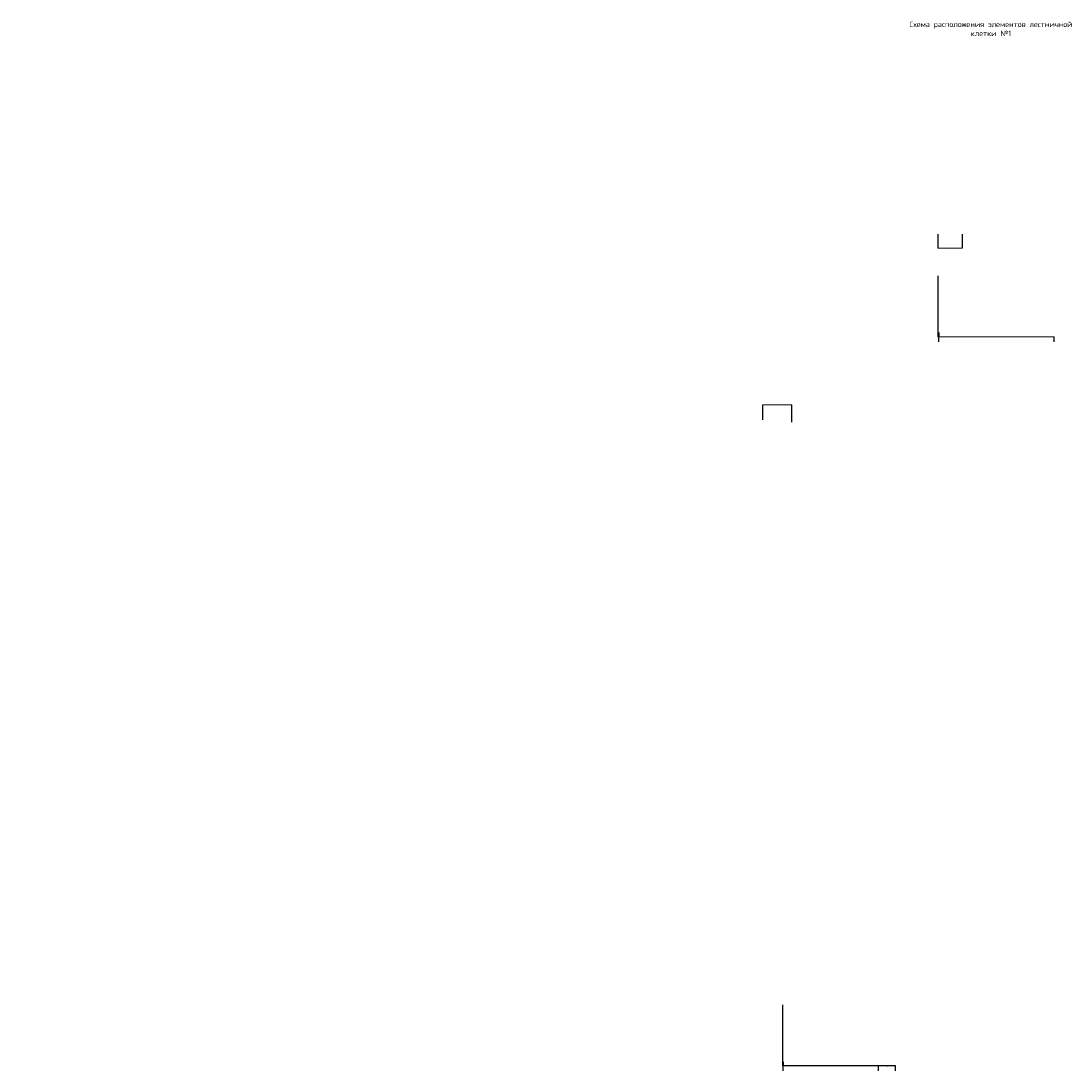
# Model space of a CAD drawing. Header units: millimetres. Extents: x 40580 to 1930067, y -240640 to 81020.
# Tile 50 of 256: x 219821 to 286731, y -27158 to 40173. Entities that reach past the tile are written whole.
import ezdxf

# ---------------------------------------------------------------- set-up
doc = ezdxf.new("R2010")
doc.units = ezdxf.units.MM
doc.layers.add('RAZMER', color=7, linetype='Continuous', lineweight=9)
doc.layers.add('ТЕКСТ', color=7, linetype='Continuous', lineweight=15)
doc.layers.add('Стена_ бетон не несущ.', color=7, linetype='Continuous', lineweight=35, true_color=0xb4b496)
doc.layers.add('Тонкие', color=7, linetype='Continuous')
doc.styles.add('GOST 2.304', font='isocpeur.ttf', dxfattribs={"width": 0.8})
doc.styles.add('ГОСТ', font='isocpeur.ttf')
doc.dimstyles.new('ГОСТ', dxfattribs={"dimscale": 0, "dimtxt": 2.5, "dimasz": 2.5, "dimexe": 1.25, "dimexo": 0.625, "dimtad": 1, "dimdec": 0, "dimtxsty": 'ГОСТ', "dimblk": 'ARCHTICK', "dimcen": 2.5, "dimdle": 1.5, "dimclrd": 256, "dimclre": 256, "dimclrt": 256, "dimadec": 0, "dimazin": 0, "dimtfac": 1, "dimtdec": 0, "dimtmove": 1, "dimatfit": 3, "dimfxl": 1, "dimtfill": 1, "dimlwd": -1, "dimarcsym": 0})

# ---------------------------------------------------------------- blocks, each defined once
blk = doc.blocks.new('_ArchTick')
at = {"color": 0, "linetype": 'ByBlock', "const_width": 0.15}
blk.add_lwpolyline([(-0.5, -0.5), (0.5, 0.5)], dxfattribs=at)
blk = doc.blocks.new('*D16759')
at = {"layer": 'Defpoints', "color": 0}
for p in [(282292, 19923), (282292, 19923), (286092, 19599)]:
    blk.add_point(p, dxfattribs=at)
at = {"layer": 'RAZMER', "ltscale": 100}
blk.add_line((286094, 19923), (282291, 19923), dxfattribs=at)
at = {"layer": 'RAZMER', "lineweight": -2, "ltscale": 100}
for p, q in [((282292, 19924), (282292, 19924)), ((286092, 19600), (286092, 19924))]:
    blk.add_line(p, q, dxfattribs=at)
at = {"layer": 'RAZMER', "xscale": 2.5, "yscale": 2.5, "zscale": 2.5, "rotation": 180}
blk.add_blockref('_ArchTick', (282292, 19923), dxfattribs=at)
at = {"layer": 'RAZMER', "xscale": 2.5, "yscale": 2.5, "zscale": 2.5}
blk.add_blockref('_ArchTick', (286092, 19923), dxfattribs=at)
at = {"layer": 'RAZMER', "insert": (283292, 19925), "char_height": 2.5, "attachment_point": 5, "style": 'ГОСТ', "bg_fill": 3, "box_fill_scale": 1.1, "bg_fill_color": 256, "bg_fill_true_color": 13158600, "bg_fill_transparency": 0}
blk.add_mtext('3800', dxfattribs=at)
blk = doc.blocks.new('*D16760')
at = {"layer": 'Defpoints', "color": 0}
for p in [(278692, 19923), (278692, 19599), (282292, 19923)]:
    blk.add_point(p, dxfattribs=at)
at = {"layer": 'RAZMER', "ltscale": 100}
blk.add_line((282294, 19923), (278691, 19923), dxfattribs=at)
at = {"layer": 'RAZMER', "lineweight": -2, "ltscale": 100}
for p, q in [((278692, 19600), (278692, 19924)), ((282292, 19924), (282292, 19924))]:
    blk.add_line(p, q, dxfattribs=at)
at = {"layer": 'RAZMER', "xscale": 2.5, "yscale": 2.5, "zscale": 2.5, "rotation": 180}
blk.add_blockref('_ArchTick', (278692, 19923), dxfattribs=at)
at = {"layer": 'RAZMER', "xscale": 2.5, "yscale": 2.5, "zscale": 2.5}
blk.add_blockref('_ArchTick', (282292, 19923), dxfattribs=at)
at = {"layer": 'RAZMER', "insert": (280242, 19925), "char_height": 2.5, "attachment_point": 5, "style": 'ГОСТ', "bg_fill": 3, "box_fill_scale": 1.1, "bg_fill_color": 256, "bg_fill_true_color": 13158600, "bg_fill_transparency": 0}
blk.add_mtext('3600', dxfattribs=at)
blk = doc.blocks.new('*D16761')
at = {"layer": 'Defpoints', "color": 0}
blk.add_point((278642, 23839), dxfattribs=at)
at = {"layer": 'RAZMER', "lineweight": -2}
for p, q in [((278642, 23839), (278642, 19922)), ((278692, 20188), (278692, 19922))]:
    blk.add_line(p, q, dxfattribs=at)
at = {"layer": 'RAZMER'}
blk.add_line((278694, 19923), (278641, 19923), dxfattribs=at)
at = {"layer": 'RAZMER', "xscale": 2.5, "yscale": 2.5, "zscale": 2.5, "rotation": 180}
blk.add_blockref('_ArchTick', (278642, 19923), dxfattribs=at)
at = {"layer": 'RAZMER', "xscale": 2.5, "yscale": 2.5, "zscale": 2.5}
blk.add_blockref('_ArchTick', (278692, 19923), dxfattribs=at)
at = {"layer": 'RAZMER', "insert": (278667, 19925), "char_height": 2.5, "attachment_point": 5, "style": 'ГОСТ', "bg_fill": 3, "box_fill_scale": 1.1, "bg_fill_color": 256, "bg_fill_true_color": 13158600, "bg_fill_transparency": 0}
blk.add_mtext('50', dxfattribs=at)
at = {"layer": 'Defpoints', "color": 0}
for p in [(278642, 19923), (278692, 20188)]:
    blk.add_point(p, dxfattribs=at)
blk = doc.blocks.new('*D16762')
at = {"layer": 'Defpoints', "color": 0}
for p in [(267420, 15556), (267420, 14591), (269271, 14450)]:
    blk.add_point(p, dxfattribs=at)
at = {"layer": 'RAZMER'}
blk.add_line((269272, 15556), (267419, 15556), dxfattribs=at)
at = {"layer": 'RAZMER', "lineweight": -2}
for p, q in [((267420, 14592), (267420, 15557)), ((269271, 14450), (269271, 15557))]:
    blk.add_line(p, q, dxfattribs=at)
at = {"layer": 'RAZMER', "xscale": 2.5, "yscale": 2.5, "zscale": 2.5, "rotation": 180}
blk.add_blockref('_ArchTick', (267420, 15556), dxfattribs=at)
at = {"layer": 'RAZMER', "xscale": 2.5, "yscale": 2.5, "zscale": 2.5}
blk.add_blockref('_ArchTick', (269271, 15556), dxfattribs=at)
at = {"layer": 'RAZMER', "insert": (268345, 15558), "char_height": 2.5, "attachment_point": 5, "style": 'ГОСТ', "bg_fill": 3, "box_fill_scale": 1.1, "bg_fill_color": 256, "bg_fill_true_color": 13158600, "bg_fill_transparency": 0}
blk.add_mtext('1850', dxfattribs=at)
blk = doc.blocks.new('*D16763')
at = {"layer": 'Defpoints', "color": 0}
for p in [(278642, 26509), (280193, 26509), (278642, 25602)]:
    blk.add_point(p, dxfattribs=at)
at = {"layer": 'RAZMER', "lineweight": -2}
for p, q in [((278642, 26509), (278642, 25601)), ((280193, 26509), (280193, 25601))]:
    blk.add_line(p, q, dxfattribs=at)
at = {"layer": 'RAZMER'}
blk.add_line((280194, 25602), (278641, 25602), dxfattribs=at)
at = {"layer": 'RAZMER', "xscale": 2.5, "yscale": 2.5, "zscale": 2.5, "rotation": 180}
blk.add_blockref('_ArchTick', (278642, 25602), dxfattribs=at)
at = {"layer": 'RAZMER', "xscale": 2.5, "yscale": 2.5, "zscale": 2.5}
blk.add_blockref('_ArchTick', (280193, 25602), dxfattribs=at)
at = {"layer": 'RAZMER', "insert": (279417, 25604), "char_height": 2.5, "attachment_point": 5, "style": 'ГОСТ', "bg_fill": 3, "box_fill_scale": 1.1, "bg_fill_color": 256, "bg_fill_true_color": 13158600, "bg_fill_transparency": 0}
blk.add_mtext('1550', dxfattribs=at)
blk = doc.blocks.new('*D16879')
at = {"layer": 'Defpoints', "color": 0}
for p in [(274821, -26834), (274821, -27158), (275921, -27158)]:
    blk.add_point(p, dxfattribs=at)
at = {"layer": 'Тонкие', "ltscale": 100}
for p, q in [((275923, -26834), (274820, -26834)), ((275396, -26838), (275371, -26834)), ((275402, -26838), (275396, -26838))]:
    blk.add_line(p, q, dxfattribs=at)
at = {"layer": 'Тонкие', "lineweight": -2, "ltscale": 100}
for p, q in [((274821, -27157), (274821, -26833)), ((275921, -27157), (275921, -26833))]:
    blk.add_line(p, q, dxfattribs=at)
at = {"layer": 'Тонкие', "xscale": 2.5, "yscale": 2.5, "zscale": 2.5, "rotation": 180}
blk.add_blockref('_ArchTick', (274821, -26834), dxfattribs=at)
at = {"layer": 'Тонкие', "xscale": 2.5, "yscale": 2.5, "zscale": 2.5}
blk.add_blockref('_ArchTick', (275921, -26834), dxfattribs=at)
at = {"layer": 'Тонкие', "insert": (275399, -26836), "char_height": 2.5, "attachment_point": 5, "style": 'ГОСТ', "bg_fill": 3, "box_fill_scale": 1.1, "bg_fill_color": 256, "bg_fill_true_color": 13158600, "bg_fill_transparency": 0}
blk.add_mtext('1100', dxfattribs=at)
blk = doc.blocks.new('*D16880')
at = {"layer": 'Defpoints', "color": 0}
for p in [(271821, -26834), (271821, -26834), (274821, -27158)]:
    blk.add_point(p, dxfattribs=at)
at = {"layer": 'Тонкие', "ltscale": 100}
blk.add_line((274823, -26834), (271820, -26834), dxfattribs=at)
at = {"layer": 'Тонкие', "lineweight": -2, "ltscale": 100}
for p, q in [((271821, -26833), (271821, -26833)), ((274821, -27157), (274821, -26833))]:
    blk.add_line(p, q, dxfattribs=at)
at = {"layer": 'Тонкие', "xscale": 2.5, "yscale": 2.5, "zscale": 2.5, "rotation": 180}
blk.add_blockref('_ArchTick', (271821, -26834), dxfattribs=at)
at = {"layer": 'Тонкие', "xscale": 2.5, "yscale": 2.5, "zscale": 2.5}
blk.add_blockref('_ArchTick', (274821, -26834), dxfattribs=at)
at = {"layer": 'Тонкие', "insert": (273321, -26832), "char_height": 2.5, "attachment_point": 5, "style": 'ГОСТ', "bg_fill": 3, "box_fill_scale": 1.1, "bg_fill_color": 256, "bg_fill_true_color": 13158600, "bg_fill_transparency": 0}
blk.add_mtext('3000', dxfattribs=at)
blk = doc.blocks.new('*D16881')
at = {"layer": 'Defpoints', "color": 0}
for p in [(268721, -26834), (271821, -26834), (268721, -27158)]:
    blk.add_point(p, dxfattribs=at)
at = {"layer": 'Тонкие', "ltscale": 100}
blk.add_line((271823, -26834), (268720, -26834), dxfattribs=at)
at = {"layer": 'Тонкие', "lineweight": -2, "ltscale": 100}
for p, q in [((268721, -27157), (268721, -26833)), ((271821, -26833), (271821, -26833))]:
    blk.add_line(p, q, dxfattribs=at)
at = {"layer": 'Тонкие', "xscale": 2.5, "yscale": 2.5, "zscale": 2.5, "rotation": 180}
blk.add_blockref('_ArchTick', (268721, -26834), dxfattribs=at)
at = {"layer": 'Тонкие', "xscale": 2.5, "yscale": 2.5, "zscale": 2.5}
blk.add_blockref('_ArchTick', (271821, -26834), dxfattribs=at)
at = {"layer": 'Тонкие', "insert": (270271, -26832), "char_height": 2.5, "attachment_point": 5, "style": 'ГОСТ', "bg_fill": 3, "box_fill_scale": 1.1, "bg_fill_color": 256, "bg_fill_true_color": 13158600, "bg_fill_transparency": 0}
blk.add_mtext('3100', dxfattribs=at)
blk = doc.blocks.new('*D16882')
at = {"layer": 'Defpoints', "color": 0}
blk.add_point((268671, -22918), dxfattribs=at)
at = {"layer": 'Тонкие', "lineweight": -2}
for p, q in [((268671, -22918), (268671, -26835)), ((268721, -26569), (268721, -26835))]:
    blk.add_line(p, q, dxfattribs=at)
at = {"layer": 'Тонкие'}
blk.add_line((268723, -26834), (268670, -26834), dxfattribs=at)
at = {"layer": 'Тонкие', "xscale": 2.5, "yscale": 2.5, "zscale": 2.5, "rotation": 180}
blk.add_blockref('_ArchTick', (268671, -26834), dxfattribs=at)
at = {"layer": 'Тонкие', "xscale": 2.5, "yscale": 2.5, "zscale": 2.5}
blk.add_blockref('_ArchTick', (268721, -26834), dxfattribs=at)
at = {"layer": 'Тонкие', "insert": (268696, -26832), "char_height": 2.5, "attachment_point": 5, "style": 'GOST 2.304', "bg_fill": 3, "box_fill_scale": 1.1, "bg_fill_color": 256, "bg_fill_true_color": 13158600, "bg_fill_transparency": 0}
blk.add_mtext('50', dxfattribs=at)
at = {"layer": 'Defpoints', "color": 0}
for p in [(268671, -26834), (268721, -26569)]:
    blk.add_point(p, dxfattribs=at)

msp = doc.modelspace()

# ---------------------------------------------------------------- hatches: boundary and pattern name
at = {"layer": 'Стена_ бетон не несущ.', "linetype": 'Continuous', "lineweight": 18, "true_color": 0xaa8232, "transparency": 33554687}
h = msp.add_hatch(dxfattribs=at)
h.set_pattern_fill('__________301', color=45, scale=100, style=0, pattern_type=2)
h.set_pattern_definition([(45, (179127.6, 45110.4), (-212.132, 212.132), []), (45, (179021.54, 45216.48), (-212.132, 212.132), [])])
h.paths.add_polyline_path([(219820.9, 39753.5), (219820.9, 39683.5), (219940.9, 39683.5), (219940.9, 39753.5)], flags=0)

# ---------------------------------------------------------------- texts
at = {"layer": 'ТЕКСТ', "color": 18, "ltscale": 6, "true_color": 0x000000, "insert": (282043.7, 40134.8), "char_height": 350, "width": 9466.585, "attachment_point": 2, "style": 'ГОСТ'}
msp.add_mtext('{\\W0.9;Схема расположения элементов лестничной клетки №1}', dxfattribs=at)

# ---------------------------------------------------------------- dimensions: what is measured, and where the dimension line sits
at = {"layer": 'RAZMER', "color": 18, "true_color": 0x000000}
for base, p1, p2, picture, middle in [((278642, 25602), (280192.8, 26509.2), (278642, 26509.2), '*D16763', (279417.4, 25603.9)), ((267420.1, 15555.8), (269270.8, 14449.5), (267420.1, 14591.3), '*D16762', (268345.4, 15557.6))]:
    dim = msp.add_linear_dim(base=base, p1=p1, p2=p2, dimstyle='ГОСТ', override={"dimscale": 0, "dimrnd": 10, "dimtix": 0, "dimtofl": 1, "dimtmove": 1, "dimatfit": 1}, dxfattribs=at)
    dim.commit()
    dim.dimension.update_dxf_attribs({"geometry": picture, "text_midpoint": middle})
at = {"layer": 'RAZMER', "color": 18, "ltscale": 100, "true_color": 0x000000}
dim = msp.add_linear_dim(base=(282292.1, 19923.2), p1=(286092.1, 19599.4), p2=(282292.1, 19923.2), angle=180, dimstyle='ГОСТ', override={"dimscale": 0, "dimtix": 0, "dimtofl": 1, "dimtmove": 1, "dimatfit": 1}, dxfattribs=at)
dim.commit()
dim.dimension.update_dxf_attribs({"geometry": '*D16759', "text_midpoint": (283292, 19923.2), "dimtype": 160})
at = {"layer": 'Тонкие', "ltscale": 100}
dim = msp.add_linear_dim(base=(274821.1, -26833.8), p1=(275921.1, -27157.6), p2=(274821.1, -27157.6), angle=180, dimstyle='ГОСТ', override={"dimscale": 0, "dimtix": 0, "dimtofl": 1, "dimtmove": 1, "dimatfit": 1}, dxfattribs=at)
dim.commit()
dim.dimension.update_dxf_attribs({"geometry": '*D16879', "text_midpoint": (275396.3, -26837.5), "dimtype": 160})

# ---------------------------------------------------------------- next in the draw order: dimensions: what is measured, and where the dimension line sits
at = {"layer": 'RAZMER', "color": 18, "ltscale": 100, "true_color": 0x000000}
dim = msp.add_linear_dim(base=(278692, 19923.2), p1=(282292.1, 19923.2), p2=(278692, 19599.4), angle=180, dimstyle='ГОСТ', override={"dimscale": 0, "dimtix": 0, "dimtofl": 1, "dimtmove": 1, "dimatfit": 1}, dxfattribs=at)
dim.commit()
dim.dimension.update_dxf_attribs({"geometry": '*D16760', "text_midpoint": (280242, 19923.2), "dimtype": 160})
at = {"layer": 'Тонкие', "ltscale": 100}
dim = msp.add_linear_dim(base=(271821.1, -26833.8), p1=(274821.1, -27157.6), p2=(271821.1, -26833.8), angle=180, dimstyle='ГОСТ', override={"dimscale": 0, "dimtix": 0, "dimtofl": 1, "dimtmove": 1, "dimatfit": 1}, dxfattribs=at)
dim.commit()
dim.dimension.update_dxf_attribs({"geometry": '*D16880', "text_midpoint": (273321.1, -26833.8), "dimtype": 160})

# ---------------------------------------------------------------- next in the draw order: dimensions: what is measured, and where the dimension line sits
at = {"layer": 'RAZMER', "color": 18, "true_color": 0x000000}
dim = msp.add_linear_dim(base=(278642, 19923.2), p1=(278692, 20188.2), p2=(278642, 23839.2), angle=180, dimstyle='ГОСТ', override={"dimscale": 0, "dimtix": 0, "dimtofl": 1, "dimtmove": 1, "dimatfit": 1}, dxfattribs=at)
dim.commit()
dim.dimension.update_dxf_attribs({"geometry": '*D16761', "text_midpoint": (278667, 19925.1)})
at = {"layer": 'Тонкие', "ltscale": 100}
dim = msp.add_linear_dim(base=(268721.1, -26833.8), p1=(271821.1, -26833.8), p2=(268721.1, -27157.6), angle=180, dimstyle='ГОСТ', override={"dimscale": 0, "dimtix": 0, "dimtofl": 1, "dimtmove": 1, "dimatfit": 1}, dxfattribs=at)
dim.commit()
dim.dimension.update_dxf_attribs({"geometry": '*D16881', "text_midpoint": (270271.1, -26833.8), "dimtype": 160})

# ---------------------------------------------------------------- next in the draw order: dimensions: what is measured, and where the dimension line sits
at = {"layer": 'Тонкие'}
dim = msp.add_linear_dim(base=(268671.1, -26833.8), p1=(268721.1, -26568.8), p2=(268671.1, -22917.8), angle=180, dimstyle='ГОСТ', override={"dimscale": 0, "dimtxsty": 'GOST 2.304', "dimtix": 0, "dimtofl": 1, "dimtmove": 1, "dimatfit": 1}, dxfattribs=at)
dim.commit()
dim.dimension.update_dxf_attribs({"geometry": '*D16882', "text_midpoint": (268696.1, -26831.9)})

doc.saveas('drawing.dxf')
